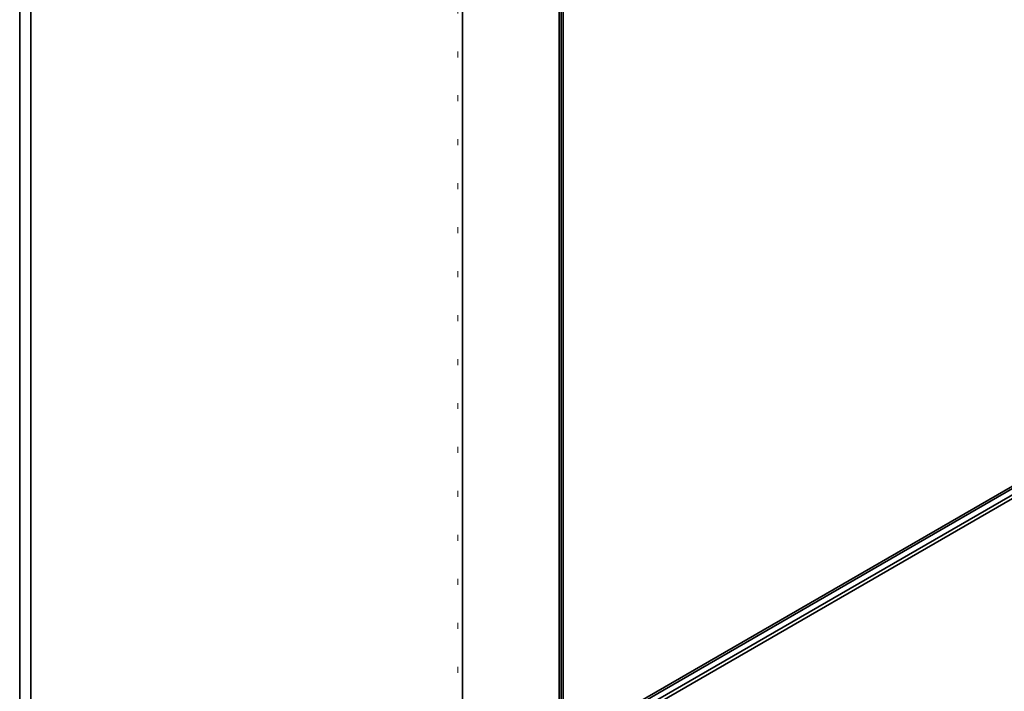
# Model space of a CAD drawing. Header units: millimetres. Extents: x 0 to 1118, y 0 to 864.
# Tile 97 of 250: x 209 to 226, y 655 to 666. Entities that reach past the tile are written whole.
import ezdxf

# ---------------------------------------------------------------- set-up
doc = ezdxf.new("R2010")
doc.units = ezdxf.units.MM
doc.linetypes.add('DOT2', pattern=[0.635, 0, -0.635])

msp = doc.modelspace()

# ---------------------------------------------------------------- linework, layer by layer
at = {"color": 7, "linetype": 'Continuous', "lineweight": 35}
for p, q in [((209.575, 627.608), (209.575, 673.283)), ((209.386, 673.174), (209.386, 627.499)), ((216.79, 636.065), (216.79, 668.101)), ((218.408, 668.004), (218.408, 654.02)), ((218.445, 668.087), (218.445, 654.103)), ((218.478, 668.099), (218.478, 654.132)), ((218.71, 653.95), (238.793, 665.543)), ((218.716, 653.994), (238.784, 665.579)), ((218.71, 653.848), (238.793, 665.441)), ((218.763, 653.815), (238.846, 665.408))]:
    msp.add_line(p, q, dxfattribs=at)
at = {"color": 7, "linetype": 'DOT2', "lineweight": 18}
msp.add_line((216.717, 635.963), (216.717, 667.999), dxfattribs=at)

doc.saveas('drawing.dxf')
